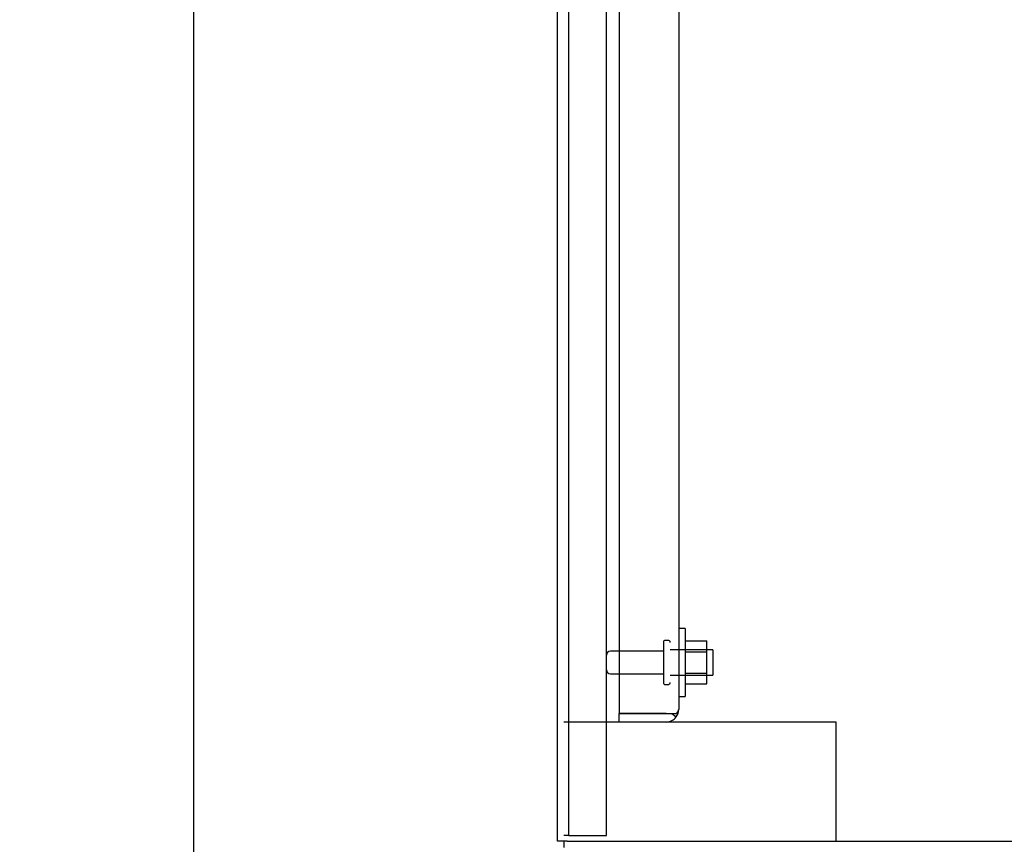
# Model space of a CAD drawing. Header units: inches. Extents: x 1 to 359, y -2 to 239.
# Tile 3 of 51: x 16 to 30, y 90 to 103. Entities that reach past the tile are written whole.
import ezdxf
from ezdxf.enums import TextEntityAlignment as Align
from ezdxf.lldxf.tags import DXFTag

# ---------------------------------------------------------------- set-up
doc = ezdxf.new("R2010")
doc.units = ezdxf.units.IN
doc.header["$MEASUREMENT"] = 0
for name, color, linetype in [('COM43132', 7, 'Continuous'), ('COM50669', 7, 'Continuous'), ('COM55738-22', 7, 'Continuous'), ('COM71181-1', 7, 'Continuous'), ('COM71183-1', 7, 'Continuous'), ('Default', 7, 'Continuous'), ('NTS166105', 7, 'Continuous'), ('STD26089', 7, 'Continuous'), ('WAF25059', 7, 'Continuous')]:
    doc.layers.add(name, color=color, linetype=linetype)
doc.styles.add('SEACAD_Times_New_Roman', font='times.ttf')
tags = doc.linetypes.add('HIDDEN2', pattern=[0.1875, 0.125, -0.0625]).pattern_tags.tags
tags[6:7] = [DXFTag(74, 4), DXFTag(75, 0), DXFTag(340, '0'), DXFTag(46, 0.0), DXFTag(50, 0.0), DXFTag(44, 0.0), DXFTag(45, 0.0)]
tags[4:5] = [DXFTag(74, 4), DXFTag(75, 0), DXFTag(340, '0'), DXFTag(46, 0.0), DXFTag(50, 0.0), DXFTag(44, 0.0), DXFTag(45, 0.0)]
doc.dimstyles.new('HAMMOND_(STH_-_300x200)', dxfattribs={"dimtxt": 1.5, "dimasz": 1.875, "dimexe": 0.75, "dimexo": 0.75, "dimgap": 0.375, "dimtad": 0, "dimtih": 1, "dimtoh": 1, "dimzin": 0, "dimdsep": 46, "dimtxsty": 'SEACAD_Times_New_Roman', "dimblk1": '_SE_FILLED', "dimblk2": '_SE_FILLED', "dimsah": 1, "dimcen": 0.75, "dimadec": 0, "dimazin": 0, "dimtfac": 0.8, "dimtofl": 0, "dimtmove": 0, "dimatfit": 3, "dimfxl": 0, "dimtolj": 1, "dimtzin": 0, "dimarcsym": 0})

# ---------------------------------------------------------------- blocks, each defined once
blk = doc.blocks.new('SE3')
at = {"layer": 'COM43132', "color": 7, "linetype": 'HIDDEN2'}
for p, q in [((24.558, 148.103), (24.558, 92.353)), ((25.433, 148.043), (25.433, 92.413)), ((24.558, 92.353), (25.248, 92.353)), ((24.558, 92.228), (24.558, 92.353)), ((25.248, 92.353), (24.558, 92.353)), ((25.248, 92.353), (25.248, 92.353)), ((25.248, 92.353), (25.397, 92.353)), ((25.248, 92.353), (25.33, 92.353)), ((25.33, 92.353), (25.397, 92.304)), ((25.433, 92.413), (25.433, 92.413)), ((25.433, 92.412), (25.433, 92.413)), ((25.433, 92.413), (25.433, 92.413)), ((25.248, 92.228), (24.558, 92.228))]:
    blk.add_line(p, q, dxfattribs=at)
for start, end in [(323.806, 359.8792), (359.9411, 0), (270, 323.806)]:
    blk.add_arc((25.248, 92.413), 0.185, start, end, dxfattribs=at)
blk.add_open_spline([(25.397, 92.353), (25.408, 92.363), (25.417, 92.373), (25.426, 92.388), (25.429, 92.393), (25.432, 92.403), (25.432, 92.408), (25.433, 92.413)], degree=3, knots=[0, 0, 0, 0, 0.5, 0.5, 0.75, 0.75, 1, 1, 1, 1], dxfattribs=at)
at = {"layer": 'COM50669', "color": 7, "linetype": 'HIDDEN2'}
for p, q in [((24.558, 92.228), (23.746, 92.228)), ((27.603, 92.228), (25.248, 92.228)), ((27.746, 92.228), (27.603, 92.228)), ((27.746, 90.478), (27.746, 92.228))]:
    blk.add_line(p, q, dxfattribs=at)
at = {"layer": 'COM55738-22', "color": 7, "linetype": 'HIDDEN2'}
for p, q in [((23.818, 90.56), (23.818, 150.31)), ((24.371, 90.56), (24.371, 150.31)), ((23.818, 90.56), (23.746, 90.56)), ((23.818, 90.56), (23.933, 90.56)), ((23.933, 90.56), (24.183, 90.56)), ((24.183, 90.56), (24.371, 90.56))]:
    blk.add_line(p, q, dxfattribs=at)
at = {"layer": 'COM71181-1', "color": 7, "linetype": 'Continuous'}
for p, q in [((23.651, 90.478), (23.651, 150.413)), ((23.794, 90.478), (23.651, 90.478)), ((23.794, 90.478), (36.244, 90.478))]:
    blk.add_line(p, q, dxfattribs=at)
at = {"layer": 'COM71183-1', "color": 7, "linetype": 'Continuous'}
blk.add_line((23.746, 90.478), (23.746, 90.383), dxfattribs=at)
at = {"layer": 'NTS166105', "color": 7, "linetype": 'HIDDEN2'}
for p, q in [((25.529, 93.419), (25.849, 93.419)), ((25.849, 93.257), (25.849, 93.419)), ((25.529, 93.257), (25.849, 93.257)), ((25.849, 92.948), (25.849, 93.257)), ((25.529, 92.948), (25.849, 92.948)), ((25.849, 92.787), (25.849, 92.948)), ((25.529, 92.787), (25.849, 92.787))]:
    blk.add_line(p, q, dxfattribs=at)
at = {"layer": 'STD26089', "color": 7, "linetype": 'HIDDEN2'}
for p, q in [((25.208, 93.398), (25.208, 92.808)), ((25.278, 93.428), (25.238, 93.428)), ((25.208, 93.269), (24.431, 93.269)), ((25.933, 93.29), (25.308, 93.29)), ((25.933, 93.29), (25.933, 92.915)), ((24.431, 92.937), (25.208, 92.937)), ((25.308, 92.915), (25.933, 92.915)), ((25.238, 92.778), (25.278, 92.778))]:
    blk.add_line(p, q, dxfattribs=at)
for centre, radius, start, end in [((25.238, 93.398), 0.03, 90, 180), ((25.278, 93.398), 0.03, 0, 90), ((24.431, 93.209), 0.06, 90, 180), ((24.431, 92.997), 0.06, 180, 270), ((25.238, 92.808), 0.03, 180, 270), ((25.278, 92.808), 0.03, 270, 0)]:
    blk.add_arc(centre, radius, start, end, dxfattribs=at)
at = {"layer": 'WAF25059', "color": 7, "linetype": 'HIDDEN2'}
for p, q in [((25.529, 93.603), (25.433, 93.603)), ((25.529, 93.603), (25.529, 92.603)), ((25.433, 92.603), (25.529, 92.603))]:
    blk.add_line(p, q, dxfattribs=at)
blk = doc.blocks.new('DMBLK2975')
at = {"layer": 'Default', "linetype": 'Continuous'}
for points in [[(21.776, 158.217), (21.776, 157.592), (23.651, 157.904)], [(31.558, 158.217), (29.683, 157.904), (31.558, 157.592)]]:
    blk.add_hatch(color=7, dxfattribs=at).paths.add_polyline_path(points)
at = {"layer": 'Default', "color": 7, "linetype": 'Continuous'}
for p, q in [((23.651, 151.163), (23.651, 158.654)), ((29.683, 151.498), (29.683, 158.654)), ((19.901, 157.904), (23.651, 157.904)), ((29.683, 157.904), (33.433, 157.904))]:
    blk.add_line(p, q, dxfattribs=at)
at = {"layer": 'Default', "color": 7, "linetype": 'Continuous', "style": 'SEACAD_Times_New_Roman'}
blk.add_text('6.03', height=1.5, dxfattribs=at).set_placement((24.676, 158.654), align=Align.TOP_LEFT)
blk = doc.blocks.new('_SE_FILLED')
at = {"color": 0}
blk.add_line((0, 0), (-1, 0), dxfattribs=at)
blk.add_solid([(0, 0), (-1, -0.1665), (-1, 0.1665), (0, 0)], dxfattribs=at)
blk = doc.blocks.new('DMBLK2976')
at = {"layer": 'Default', "linetype": 'Continuous'}
for points in [[(17.994, 148.633), (18.619, 148.633), (18.307, 150.508)], [(17.994, 80.258), (18.307, 78.383), (18.619, 80.258)]]:
    blk.add_hatch(color=7, dxfattribs=at).paths.add_polyline_path(points)
at = {"layer": 'Default', "color": 7, "linetype": 'Continuous'}
for p, q in [((22.996, 150.508), (17.557, 150.508)), ((18.307, 115.72), (18.307, 150.508)), ((18.307, 78.383), (18.307, 113.695)), ((29.245, 78.383), (17.557, 78.383))]:
    blk.add_line(p, q, dxfattribs=at)
at = {"layer": 'Default', "color": 7, "linetype": 'Continuous', "style": 'SEACAD_Times_New_Roman'}
blk.add_text('72.13', height=1.5, dxfattribs=at).set_placement((15.747, 115.195), align=Align.TOP_LEFT)

msp = doc.modelspace()

# ---------------------------------------------------------------- block references
at = {"layer": 'Default'}
msp.add_blockref('SE3', (0, 0), dxfattribs=at)

# ---------------------------------------------------------------- dimensions: what is measured, and where the dimension line sits
at = {"layer": 'Default', "color": 7, "linetype": 'Continuous'}
dim = msp.add_linear_dim(base=(29.683, 157.904), p1=(23.651, 90.478), p2=(29.683, 150.748), text='\\A1;<>', dimstyle='HAMMOND_(STH_-_300x200)', dxfattribs=at)
dim.commit()
dim.dimension.update_dxf_attribs({"geometry": 'DMBLK2975', "text_midpoint": (26.667, 157.904), "dimtype": 160})
dim = msp.add_linear_dim(base=(18.306735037, 150.50776158), p1=(29.994508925, 78.38276158), p2=(23.745508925, 150.50776158), angle=90, text='\\A1;<>', dimstyle='HAMMOND_(STH_-_300x200)', dxfattribs=at)
dim.commit()
dim.dimension.update_dxf_attribs({"geometry": 'DMBLK2976', "text_midpoint": (18.306735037, 114.44526125), "dimtype": 160})

doc.saveas('drawing.dxf')
